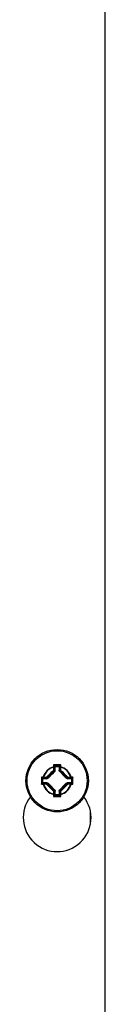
# Model space of a CAD drawing. Header units: inches. Extents: x 3 to 143, y 2 to 93.
# Tile 25 of 36: x 71.015 to 71.58, y 46.997 to 53.839. Entities that reach past the tile are written whole.
import ezdxf

# ---------------------------------------------------------------- set-up
doc = ezdxf.new("R2010")
doc.units = ezdxf.units.IN
doc.header["$LTSCALE"] = 8.561686
doc.header["$MEASUREMENT"] = 0
doc.layers.add('Visible Edges(ANSI)', color=7, linetype='Continuous', lineweight=25)
doc.layers.add('Visible Tangent Edges(ANSI)', color=7, linetype='Continuous', lineweight=25)

msp = doc.modelspace()

# ---------------------------------------------------------------- linework, layer by layer
at = {"layer": 'Visible Edges(ANSI)'}
for p, q in [((71.5804, 69.3481), (71.5804, 27.7537)), ((71.2302, 48.6551), (71.2351, 48.6502)), ((71.2696, 48.6551), (71.2648, 48.6502)), ((71.2305, 48.6245), (71.2357, 48.6224)), ((71.1458, 48.5706), (71.1506, 48.5658)), ((71.1458, 48.5312), (71.1506, 48.5361)), ((71.3541, 48.5706), (71.3492, 48.5658)), ((71.3541, 48.5312), (71.3492, 48.5361)), ((71.2302, 48.4468), (71.2351, 48.4516)), ((71.2696, 48.4468), (71.2648, 48.4516))]:
    msp.add_line(p, q, dxfattribs=at)
at = {"layer": 'Visible Edges(ANSI)', "flags": 128}
for points in [[(71.2302, 48.6552), (71.2302, 48.6553), (71.2301, 48.6554), (71.23, 48.6555), (71.2299, 48.6557), (71.2298, 48.6558), (71.2296, 48.656), (71.2295, 48.6563), (71.2293, 48.6565), (71.2291, 48.6567), (71.2289, 48.6569), (71.2287, 48.6572), (71.2284, 48.6574), (71.2282, 48.6577), (71.228, 48.658), (71.2277, 48.6582), (71.2275, 48.6585), (71.2272, 48.6587), (71.227, 48.659), (71.2267, 48.6593), (71.2265, 48.6595), (71.2262, 48.6598), (71.226, 48.66), (71.2257, 48.6603), (71.2255, 48.6606)], [(71.2302, 48.6552), (71.2302, 48.6552), (71.2302, 48.6552), (71.2302, 48.6552), (71.2302, 48.6551), (71.2302, 48.6551), (71.2302, 48.6551), (71.2302, 48.6551), (71.2302, 48.6551), (71.2302, 48.6551), (71.2302, 48.6551), (71.2302, 48.6551), (71.2302, 48.6551), (71.2302, 48.6551), (71.2302, 48.6551), (71.2302, 48.6551), (71.2302, 48.6551), (71.2302, 48.6551), (71.2302, 48.6551), (71.2302, 48.6551), (71.2302, 48.6551), (71.2302, 48.6551), (71.2302, 48.6551), (71.2302, 48.6551), (71.2302, 48.6551)], [(71.2696, 48.6551), (71.2696, 48.6551), (71.2696, 48.6551), (71.2696, 48.6551), (71.2696, 48.6551), (71.2696, 48.6551), (71.2697, 48.6551), (71.2697, 48.6551), (71.2697, 48.6551), (71.2697, 48.6551), (71.2697, 48.6551), (71.2697, 48.6551), (71.2697, 48.6551), (71.2697, 48.6551), (71.2697, 48.6551), (71.2697, 48.6551), (71.2697, 48.6551), (71.2697, 48.6551), (71.2697, 48.6551), (71.2697, 48.6551), (71.2697, 48.6551), (71.2697, 48.6552), (71.2697, 48.6552), (71.2697, 48.6552), (71.2697, 48.6552)], [(71.2744, 48.6606), (71.2741, 48.6603), (71.2739, 48.66), (71.2736, 48.6598), (71.2734, 48.6595), (71.2731, 48.6593), (71.2729, 48.659), (71.2726, 48.6587), (71.2724, 48.6585), (71.2721, 48.6582), (71.2719, 48.658), (71.2717, 48.6577), (71.2714, 48.6574), (71.2712, 48.6572), (71.271, 48.6569), (71.2708, 48.6567), (71.2706, 48.6565), (71.2704, 48.6563), (71.2702, 48.656), (71.2701, 48.6558), (71.27, 48.6557), (71.2699, 48.6555), (71.2698, 48.6554), (71.2697, 48.6553), (71.2697, 48.6552)], [(71.2263, 48.6252), (71.2265, 48.6251), (71.2268, 48.625), (71.227, 48.6249), (71.2272, 48.6248), (71.2274, 48.6248), (71.2277, 48.6247), (71.2279, 48.6247), (71.2281, 48.6246), (71.2283, 48.6246), (71.2285, 48.6245), (71.2287, 48.6245), (71.2289, 48.6244), (71.229, 48.6244), (71.2292, 48.6244), (71.2294, 48.6244), (71.2295, 48.6243), (71.2297, 48.6243), (71.2298, 48.6243), (71.2299, 48.6243), (71.23, 48.6244), (71.2301, 48.6244), (71.2302, 48.6244), (71.2303, 48.6244), (71.2304, 48.6245)], [(71.2304, 48.6245), (71.2304, 48.6245), (71.2304, 48.6245), (71.2304, 48.6245), (71.2304, 48.6245), (71.2304, 48.6245), (71.2304, 48.6245), (71.2304, 48.6245), (71.2304, 48.6245), (71.2304, 48.6245), (71.2304, 48.6245), (71.2304, 48.6245), (71.2304, 48.6245), (71.2304, 48.6245), (71.2304, 48.6245), (71.2305, 48.6245), (71.2305, 48.6245), (71.2305, 48.6245), (71.2305, 48.6245), (71.2305, 48.6245), (71.2305, 48.6245), (71.2305, 48.6245), (71.2305, 48.6245), (71.2305, 48.6245), (71.2305, 48.6245)], [(71.2359, 48.618), (71.2359, 48.6183), (71.2359, 48.6185), (71.2359, 48.6188), (71.2359, 48.6191), (71.2359, 48.6193), (71.2359, 48.6196), (71.2359, 48.6198), (71.2359, 48.6201), (71.2358, 48.6203), (71.2358, 48.6205), (71.2358, 48.6207), (71.2358, 48.6209), (71.2358, 48.6211), (71.2358, 48.6213), (71.2358, 48.6215), (71.2358, 48.6216), (71.2358, 48.6218), (71.2357, 48.6219), (71.2357, 48.622), (71.2357, 48.6221), (71.2357, 48.6222), (71.2357, 48.6223), (71.2357, 48.6223), (71.2357, 48.6224)], [(71.2678, 48.6141), (71.2676, 48.6145), (71.2673, 48.615), (71.2671, 48.6155), (71.2668, 48.6159), (71.2666, 48.6163), (71.2664, 48.6168), (71.2661, 48.6172), (71.2659, 48.6176), (71.2657, 48.618), (71.2655, 48.6184), (71.2653, 48.6189), (71.2652, 48.6193), (71.265, 48.6196), (71.2649, 48.62), (71.2647, 48.6204), (71.2646, 48.6208), (71.2645, 48.6212), (71.2644, 48.6216), (71.2643, 48.6219), (71.2642, 48.6223), (71.2641, 48.6227), (71.2641, 48.6231), (71.2641, 48.6235), (71.2641, 48.6239)], [(71.1403, 48.5754), (71.1406, 48.5751), (71.1408, 48.5749), (71.1411, 48.5746), (71.1413, 48.5744), (71.1416, 48.5741), (71.1419, 48.5739), (71.1421, 48.5736), (71.1424, 48.5734), (71.1426, 48.5731), (71.1429, 48.5729), (71.1432, 48.5726), (71.1434, 48.5724), (71.1437, 48.5722), (71.1439, 48.572), (71.1442, 48.5718), (71.1444, 48.5716), (71.1446, 48.5714), (71.1448, 48.5712), (71.145, 48.5711), (71.1452, 48.571), (71.1453, 48.5708), (71.1455, 48.5708), (71.1456, 48.5707), (71.1457, 48.5707)], [(71.1403, 48.5265), (71.1406, 48.5267), (71.1408, 48.527), (71.1411, 48.5272), (71.1413, 48.5275), (71.1416, 48.5277), (71.1419, 48.528), (71.1421, 48.5282), (71.1424, 48.5285), (71.1426, 48.5287), (71.1429, 48.529), (71.1432, 48.5292), (71.1434, 48.5294), (71.1437, 48.5297), (71.1439, 48.5299), (71.1442, 48.5301), (71.1444, 48.5303), (71.1446, 48.5304), (71.1448, 48.5306), (71.145, 48.5308), (71.1452, 48.5309), (71.1453, 48.531), (71.1455, 48.5311), (71.1456, 48.5311), (71.1457, 48.5312)], [(71.1458, 48.5706), (71.1458, 48.5706), (71.1458, 48.5706), (71.1458, 48.5706), (71.1458, 48.5706), (71.1458, 48.5706), (71.1458, 48.5706), (71.1458, 48.5706), (71.1458, 48.5706), (71.1458, 48.5706), (71.1458, 48.5706), (71.1458, 48.5706), (71.1457, 48.5706), (71.1457, 48.5706), (71.1457, 48.5707), (71.1457, 48.5707), (71.1457, 48.5707), (71.1457, 48.5707), (71.1457, 48.5707), (71.1457, 48.5707), (71.1457, 48.5707), (71.1457, 48.5707), (71.1457, 48.5707), (71.1457, 48.5707), (71.1457, 48.5707)], [(71.1457, 48.5312), (71.1457, 48.5312), (71.1457, 48.5312), (71.1457, 48.5312), (71.1457, 48.5312), (71.1457, 48.5312), (71.1457, 48.5312), (71.1457, 48.5312), (71.1457, 48.5312), (71.1457, 48.5312), (71.1457, 48.5312), (71.1457, 48.5312), (71.1457, 48.5312), (71.1458, 48.5312), (71.1458, 48.5312), (71.1458, 48.5312), (71.1458, 48.5312), (71.1458, 48.5312), (71.1458, 48.5312), (71.1458, 48.5312), (71.1458, 48.5312), (71.1458, 48.5312), (71.1458, 48.5312), (71.1458, 48.5312), (71.1458, 48.5312)], [(71.1868, 48.5688), (71.1863, 48.5686), (71.1859, 48.5683), (71.1854, 48.568), (71.185, 48.5678), (71.1845, 48.5676), (71.1841, 48.5673), (71.1837, 48.5671), (71.1832, 48.5669), (71.1828, 48.5667), (71.1824, 48.5665), (71.182, 48.5663), (71.1816, 48.5662), (71.1812, 48.566), (71.1808, 48.5658), (71.1804, 48.5657), (71.1801, 48.5656), (71.1797, 48.5655), (71.1793, 48.5654), (71.1789, 48.5653), (71.1785, 48.5652), (71.1782, 48.5651), (71.1778, 48.5651), (71.1774, 48.5651), (71.177, 48.5651)], [(71.177, 48.5368), (71.1774, 48.5368), (71.1777, 48.5368), (71.1781, 48.5367), (71.1785, 48.5367), (71.1788, 48.5366), (71.1792, 48.5365), (71.1796, 48.5364), (71.1799, 48.5363), (71.1803, 48.5362), (71.1807, 48.536), (71.1811, 48.5359), (71.1815, 48.5357), (71.1819, 48.5356), (71.1823, 48.5354), (71.1827, 48.5352), (71.1831, 48.535), (71.1836, 48.5348), (71.184, 48.5345), (71.1844, 48.5343), (71.1849, 48.5341), (71.1853, 48.5338), (71.1858, 48.5336), (71.1863, 48.5333), (71.1868, 48.533)], [(71.3229, 48.5651), (71.3225, 48.5651), (71.3221, 48.5651), (71.3218, 48.5651), (71.3214, 48.5652), (71.321, 48.5652), (71.3207, 48.5653), (71.3203, 48.5654), (71.3199, 48.5655), (71.3196, 48.5657), (71.3192, 48.5658), (71.3188, 48.5659), (71.3184, 48.5661), (71.318, 48.5663), (71.3176, 48.5665), (71.3172, 48.5667), (71.3167, 48.5669), (71.3163, 48.5671), (71.3159, 48.5673), (71.3154, 48.5675), (71.315, 48.5678), (71.3145, 48.568), (71.3141, 48.5683), (71.3136, 48.5685), (71.3131, 48.5688)], [(71.3131, 48.533), (71.3136, 48.5333), (71.314, 48.5335), (71.3145, 48.5338), (71.3149, 48.534), (71.3154, 48.5343), (71.3158, 48.5345), (71.3162, 48.5347), (71.3166, 48.5349), (71.317, 48.5351), (71.3175, 48.5353), (71.3179, 48.5355), (71.3183, 48.5357), (71.3187, 48.5359), (71.3191, 48.536), (71.3194, 48.5361), (71.3198, 48.5363), (71.3202, 48.5364), (71.3206, 48.5365), (71.3209, 48.5366), (71.3213, 48.5367), (71.3217, 48.5367), (71.3221, 48.5368), (71.3225, 48.5368), (71.3229, 48.5368)], [(71.3542, 48.5707), (71.3542, 48.5707), (71.3542, 48.5707), (71.3542, 48.5707), (71.3542, 48.5707), (71.3542, 48.5707), (71.3541, 48.5707), (71.3541, 48.5707), (71.3541, 48.5707), (71.3541, 48.5707), (71.3541, 48.5707), (71.3541, 48.5706), (71.3541, 48.5706), (71.3541, 48.5706), (71.3541, 48.5706), (71.3541, 48.5706), (71.3541, 48.5706), (71.3541, 48.5706), (71.3541, 48.5706), (71.3541, 48.5706), (71.3541, 48.5706), (71.3541, 48.5706), (71.3541, 48.5706), (71.3541, 48.5706), (71.3541, 48.5706)], [(71.3541, 48.5312), (71.3541, 48.5312), (71.3541, 48.5312), (71.3541, 48.5312), (71.3541, 48.5312), (71.3541, 48.5312), (71.3541, 48.5312), (71.3541, 48.5312), (71.3541, 48.5312), (71.3541, 48.5312), (71.3541, 48.5312), (71.3541, 48.5312), (71.3541, 48.5312), (71.3541, 48.5312), (71.3541, 48.5312), (71.3541, 48.5312), (71.3541, 48.5312), (71.3541, 48.5312), (71.3541, 48.5312), (71.3542, 48.5312), (71.3542, 48.5312), (71.3542, 48.5312), (71.3542, 48.5312), (71.3542, 48.5312), (71.3542, 48.5312)], [(71.3596, 48.5754), (71.3593, 48.5751), (71.3591, 48.5749), (71.3588, 48.5746), (71.3585, 48.5744), (71.3583, 48.5741), (71.358, 48.5739), (71.3578, 48.5736), (71.3575, 48.5734), (71.3572, 48.5731), (71.357, 48.5729), (71.3567, 48.5726), (71.3565, 48.5724), (71.3562, 48.5722), (71.356, 48.572), (71.3557, 48.5718), (71.3555, 48.5716), (71.3553, 48.5714), (71.3551, 48.5712), (71.3549, 48.5711), (71.3547, 48.571), (71.3545, 48.5708), (71.3544, 48.5708), (71.3543, 48.5707), (71.3542, 48.5707)], [(71.3596, 48.5265), (71.3593, 48.5267), (71.3591, 48.527), (71.3588, 48.5272), (71.3585, 48.5275), (71.3583, 48.5277), (71.358, 48.528), (71.3578, 48.5282), (71.3575, 48.5285), (71.3572, 48.5287), (71.357, 48.529), (71.3567, 48.5292), (71.3565, 48.5294), (71.3562, 48.5297), (71.356, 48.5299), (71.3557, 48.5301), (71.3555, 48.5303), (71.3553, 48.5304), (71.3551, 48.5306), (71.3549, 48.5308), (71.3547, 48.5309), (71.3545, 48.531), (71.3544, 48.5311), (71.3543, 48.5311), (71.3542, 48.5312)], [(71.2255, 48.4413), (71.2257, 48.4415), (71.226, 48.4418), (71.2262, 48.4421), (71.2265, 48.4423), (71.2267, 48.4426), (71.227, 48.4428), (71.2272, 48.4431), (71.2275, 48.4434), (71.2277, 48.4436), (71.228, 48.4439), (71.2282, 48.4441), (71.2284, 48.4444), (71.2287, 48.4447), (71.2289, 48.4449), (71.2291, 48.4451), (71.2293, 48.4454), (71.2295, 48.4456), (71.2296, 48.4458), (71.2298, 48.446), (71.2299, 48.4462), (71.23, 48.4463), (71.2301, 48.4465), (71.2302, 48.4466), (71.2302, 48.4467)], [(71.2302, 48.4468), (71.2302, 48.4468), (71.2302, 48.4468), (71.2302, 48.4468), (71.2302, 48.4468), (71.2302, 48.4468), (71.2302, 48.4468), (71.2302, 48.4468), (71.2302, 48.4468), (71.2302, 48.4467), (71.2302, 48.4467), (71.2302, 48.4467), (71.2302, 48.4467), (71.2302, 48.4467), (71.2302, 48.4467), (71.2302, 48.4467), (71.2302, 48.4467), (71.2302, 48.4467), (71.2302, 48.4467), (71.2302, 48.4467), (71.2302, 48.4467), (71.2302, 48.4467), (71.2302, 48.4467), (71.2302, 48.4467), (71.2302, 48.4467)], [(71.232, 48.4878), (71.2323, 48.4873), (71.2326, 48.4868), (71.2328, 48.4864), (71.233, 48.4859), (71.2333, 48.4855), (71.2335, 48.4851), (71.2337, 48.4846), (71.2339, 48.4842), (71.2342, 48.4838), (71.2343, 48.4834), (71.2345, 48.483), (71.2347, 48.4826), (71.2349, 48.4822), (71.235, 48.4818), (71.2352, 48.4814), (71.2353, 48.481), (71.2354, 48.4807), (71.2355, 48.4803), (71.2356, 48.4799), (71.2357, 48.4795), (71.2357, 48.4791), (71.2358, 48.4788), (71.2358, 48.4784), (71.2358, 48.478)], [(71.2641, 48.478), (71.2641, 48.4784), (71.2641, 48.4787), (71.2641, 48.4791), (71.2642, 48.4794), (71.2643, 48.4798), (71.2643, 48.4802), (71.2644, 48.4805), (71.2645, 48.4809), (71.2647, 48.4813), (71.2648, 48.4817), (71.265, 48.4821), (71.2651, 48.4825), (71.2653, 48.4829), (71.2655, 48.4833), (71.2657, 48.4837), (71.2659, 48.4841), (71.2661, 48.4845), (71.2663, 48.485), (71.2665, 48.4854), (71.2668, 48.4859), (71.267, 48.4863), (71.2673, 48.4868), (71.2676, 48.4873), (71.2678, 48.4878)], [(71.2697, 48.4467), (71.2697, 48.4467), (71.2697, 48.4467), (71.2697, 48.4467), (71.2697, 48.4467), (71.2697, 48.4467), (71.2697, 48.4467), (71.2697, 48.4467), (71.2697, 48.4467), (71.2697, 48.4467), (71.2697, 48.4467), (71.2697, 48.4467), (71.2697, 48.4467), (71.2697, 48.4467), (71.2697, 48.4467), (71.2697, 48.4467), (71.2697, 48.4468), (71.2697, 48.4468), (71.2697, 48.4468), (71.2696, 48.4468), (71.2696, 48.4468), (71.2696, 48.4468), (71.2696, 48.4468), (71.2696, 48.4468), (71.2696, 48.4468)], [(71.2744, 48.4413), (71.2741, 48.4415), (71.2739, 48.4418), (71.2736, 48.4421), (71.2734, 48.4423), (71.2731, 48.4426), (71.2729, 48.4428), (71.2726, 48.4431), (71.2724, 48.4434), (71.2721, 48.4436), (71.2719, 48.4439), (71.2717, 48.4441), (71.2714, 48.4444), (71.2712, 48.4447), (71.271, 48.4449), (71.2708, 48.4451), (71.2706, 48.4454), (71.2704, 48.4456), (71.2702, 48.4458), (71.2701, 48.446), (71.27, 48.4462), (71.2699, 48.4463), (71.2698, 48.4465), (71.2697, 48.4466), (71.2697, 48.4467)]]:
    msp.add_lwpolyline(points, dxfattribs=at)
at = {"layer": 'Visible Edges(ANSI)'}
msp.add_circle((71.2499, 48.5509), 0.2168, dxfattribs=at)
msp.add_arc((71.2499, 48.2935), 0.2354, 141.97559, 38.02441, dxfattribs=at)
for centre, major_axis, start_param, end_param in [((71.2499, 48.6585), (0.1594, 0), 4.619148, 4.80563), ((71.2265, 48.5509), (0, -0.191), 1.929793, 2.117442), ((71.2733, 48.5509), (0, -0.191), 4.165743, 4.320612), ((71.2499, 48.5743), (0.191, 0), 4.165743, 4.320612), ((71.1423, 48.5509), (0, 0.1594), 4.619148, 4.80563), ((71.2499, 48.5275), (-0.191, 0), 5.104166, 5.259035), ((71.2499, 48.5743), (-0.191, 0), 1.962574, 2.117442), ((71.2499, 48.5275), (0.191, 0), 1.024151, 1.179019), ((71.3575, 48.5509), (0, -0.1594), 4.619148, 4.80563), ((71.2265, 48.5509), (0, -0.191), 1.024151, 1.179019), ((71.2499, 48.4433), (-0.1594, 0), 4.619148, 4.80563), ((71.2733, 48.5509), (0, -0.191), 5.104166, 5.259035)]:
    msp.add_ellipse(centre, major_axis=major_axis, ratio=0.052336, start_param=start_param, end_param=end_param, dxfattribs=at)
at = {"layer": 'Visible Tangent Edges(ANSI)'}
for p, q in [((71.2259, 48.6448), (71.2253, 48.6472)), ((71.2745, 48.6472), (71.2739, 48.6448)), ((71.2694, 48.6264), (71.2642, 48.6242)), ((71.2655, 48.621), (71.2708, 48.6232)), ((71.1536, 48.5755), (71.156, 48.5749)), ((71.156, 48.5269), (71.1536, 48.5263)), ((71.1745, 48.5704), (71.1766, 48.5652)), ((71.1766, 48.5367), (71.1745, 48.5314)), ((71.1798, 48.5665), (71.1777, 48.5717)), ((71.1777, 48.5301), (71.1798, 48.5353)), ((71.3222, 48.5717), (71.32, 48.5665)), ((71.32, 48.5353), (71.3222, 48.5301)), ((71.3232, 48.5652), (71.3254, 48.5704)), ((71.3254, 48.5314), (71.3232, 48.5367)), ((71.3439, 48.5749), (71.3463, 48.5755)), ((71.3463, 48.5263), (71.3439, 48.5269)), ((71.2253, 48.4546), (71.2259, 48.457)), ((71.2343, 48.4808), (71.2291, 48.4787)), ((71.2304, 48.4754), (71.2357, 48.4776)), ((71.2642, 48.4776), (71.2694, 48.4754)), ((71.2708, 48.4787), (71.2655, 48.4808)), ((71.2739, 48.457), (71.2745, 48.4546)), ((71.4807, 48.247), (71.4807, 48.34))]:
    msp.add_line(p, q, dxfattribs=at)
at = {"layer": 'Visible Tangent Edges(ANSI)', "flags": 128}
for points in [[(71.2642, 48.6242), (71.2642, 48.6242), (71.2642, 48.6242), (71.2642, 48.6242), (71.2642, 48.6242), (71.2642, 48.6242), (71.2642, 48.6242), (71.2642, 48.6242), (71.2642, 48.6242), (71.2642, 48.6242), (71.2641, 48.6242), (71.2641, 48.6241), (71.2641, 48.6241), (71.2641, 48.6241), (71.2641, 48.6241), (71.2641, 48.6241), (71.2641, 48.6241), (71.2641, 48.624), (71.2641, 48.624), (71.2641, 48.624), (71.2641, 48.624), (71.2641, 48.6239), (71.2641, 48.6239), (71.2641, 48.6239), (71.2641, 48.6239)], [(71.2678, 48.6141), (71.2677, 48.6145), (71.2676, 48.6149), (71.2674, 48.6153), (71.2673, 48.6157), (71.2672, 48.6161), (71.2671, 48.6164), (71.267, 48.6168), (71.2668, 48.6172), (71.2667, 48.6175), (71.2666, 48.6179), (71.2665, 48.6182), (71.2664, 48.6185), (71.2663, 48.6188), (71.2662, 48.6191), (71.2661, 48.6194), (71.266, 48.6197), (71.2659, 48.6199), (71.2658, 48.6202), (71.2658, 48.6204), (71.2657, 48.6206), (71.2656, 48.6207), (71.2656, 48.6209), (71.2656, 48.621), (71.2655, 48.621)], [(71.1766, 48.5652), (71.1766, 48.5652), (71.1766, 48.5652), (71.1766, 48.5652), (71.1766, 48.5652), (71.1766, 48.5652), (71.1767, 48.5652), (71.1767, 48.5651), (71.1767, 48.5651), (71.1767, 48.5651), (71.1767, 48.5651), (71.1767, 48.5651), (71.1767, 48.5651), (71.1767, 48.5651), (71.1768, 48.5651), (71.1768, 48.5651), (71.1768, 48.5651), (71.1768, 48.5651), (71.1768, 48.5651), (71.1769, 48.5651), (71.1769, 48.5651), (71.1769, 48.5651), (71.1769, 48.5651), (71.177, 48.5651), (71.177, 48.5651)], [(71.177, 48.5368), (71.177, 48.5368), (71.1769, 48.5368), (71.1769, 48.5368), (71.1769, 48.5368), (71.1769, 48.5368), (71.1768, 48.5367), (71.1768, 48.5367), (71.1768, 48.5367), (71.1768, 48.5367), (71.1768, 48.5367), (71.1767, 48.5367), (71.1767, 48.5367), (71.1767, 48.5367), (71.1767, 48.5367), (71.1767, 48.5367), (71.1767, 48.5367), (71.1767, 48.5367), (71.1767, 48.5367), (71.1766, 48.5367), (71.1766, 48.5367), (71.1766, 48.5367), (71.1766, 48.5367), (71.1766, 48.5367), (71.1766, 48.5367)], [(71.1868, 48.5688), (71.1864, 48.5687), (71.186, 48.5686), (71.1856, 48.5684), (71.1852, 48.5683), (71.1848, 48.5682), (71.1844, 48.5681), (71.1841, 48.5679), (71.1837, 48.5678), (71.1833, 48.5677), (71.183, 48.5676), (71.1827, 48.5675), (71.1823, 48.5674), (71.182, 48.5673), (71.1817, 48.5672), (71.1814, 48.5671), (71.1812, 48.567), (71.1809, 48.5669), (71.1807, 48.5668), (71.1805, 48.5668), (71.1803, 48.5667), (71.1801, 48.5666), (71.18, 48.5666), (71.1799, 48.5665), (71.1798, 48.5665)], [(71.1798, 48.5353), (71.1799, 48.5353), (71.18, 48.5353), (71.1801, 48.5352), (71.1803, 48.5352), (71.1805, 48.5351), (71.1807, 48.535), (71.1809, 48.5349), (71.1812, 48.5348), (71.1814, 48.5348), (71.1817, 48.5347), (71.182, 48.5346), (71.1823, 48.5345), (71.1827, 48.5344), (71.183, 48.5342), (71.1833, 48.5341), (71.1837, 48.534), (71.1841, 48.5339), (71.1844, 48.5338), (71.1848, 48.5337), (71.1852, 48.5335), (71.1856, 48.5334), (71.186, 48.5333), (71.1864, 48.5332), (71.1868, 48.533)], [(71.32, 48.5665), (71.32, 48.5665), (71.3199, 48.5666), (71.3197, 48.5666), (71.3196, 48.5667), (71.3194, 48.5668), (71.3192, 48.5668), (71.319, 48.5669), (71.3187, 48.567), (71.3184, 48.5671), (71.3182, 48.5672), (71.3179, 48.5673), (71.3175, 48.5674), (71.3172, 48.5675), (71.3169, 48.5676), (71.3165, 48.5677), (71.3162, 48.5678), (71.3158, 48.5679), (71.3154, 48.5681), (71.3151, 48.5682), (71.3147, 48.5683), (71.3143, 48.5684), (71.3139, 48.5686), (71.3135, 48.5687), (71.3131, 48.5688)], [(71.3131, 48.533), (71.3135, 48.5332), (71.3139, 48.5333), (71.3143, 48.5334), (71.3147, 48.5335), (71.3151, 48.5337), (71.3154, 48.5338), (71.3158, 48.5339), (71.3162, 48.534), (71.3165, 48.5341), (71.3169, 48.5342), (71.3172, 48.5344), (71.3175, 48.5345), (71.3179, 48.5346), (71.3182, 48.5347), (71.3184, 48.5348), (71.3187, 48.5348), (71.319, 48.5349), (71.3192, 48.535), (71.3194, 48.5351), (71.3196, 48.5352), (71.3197, 48.5352), (71.3199, 48.5353), (71.32, 48.5353), (71.32, 48.5353)], [(71.3229, 48.5651), (71.3229, 48.5651), (71.3229, 48.5651), (71.3229, 48.5651), (71.323, 48.5651), (71.323, 48.5651), (71.323, 48.5651), (71.323, 48.5651), (71.3231, 48.5651), (71.3231, 48.5651), (71.3231, 48.5651), (71.3231, 48.5651), (71.3231, 48.5651), (71.3232, 48.5651), (71.3232, 48.5651), (71.3232, 48.5651), (71.3232, 48.5651), (71.3232, 48.5651), (71.3232, 48.5652), (71.3232, 48.5652), (71.3232, 48.5652), (71.3232, 48.5652), (71.3232, 48.5652), (71.3232, 48.5652), (71.3232, 48.5652)], [(71.3232, 48.5367), (71.3232, 48.5367), (71.3232, 48.5367), (71.3232, 48.5367), (71.3232, 48.5367), (71.3232, 48.5367), (71.3232, 48.5367), (71.3232, 48.5367), (71.3232, 48.5367), (71.3232, 48.5367), (71.3232, 48.5367), (71.3232, 48.5367), (71.3231, 48.5367), (71.3231, 48.5367), (71.3231, 48.5367), (71.3231, 48.5367), (71.3231, 48.5367), (71.323, 48.5367), (71.323, 48.5367), (71.323, 48.5368), (71.323, 48.5368), (71.3229, 48.5368), (71.3229, 48.5368), (71.3229, 48.5368), (71.3229, 48.5368)], [(71.232, 48.4878), (71.2322, 48.4874), (71.2323, 48.487), (71.2324, 48.4866), (71.2325, 48.4862), (71.2327, 48.4858), (71.2328, 48.4854), (71.2329, 48.485), (71.233, 48.4847), (71.2331, 48.4843), (71.2333, 48.484), (71.2334, 48.4836), (71.2335, 48.4833), (71.2336, 48.483), (71.2337, 48.4827), (71.2338, 48.4824), (71.2339, 48.4821), (71.2339, 48.4819), (71.234, 48.4817), (71.2341, 48.4815), (71.2342, 48.4813), (71.2342, 48.4811), (71.2343, 48.481), (71.2343, 48.4809), (71.2343, 48.4808)], [(71.2357, 48.4776), (71.2357, 48.4776), (71.2357, 48.4776), (71.2357, 48.4776), (71.2357, 48.4776), (71.2357, 48.4776), (71.2357, 48.4776), (71.2357, 48.4777), (71.2357, 48.4777), (71.2357, 48.4777), (71.2357, 48.4777), (71.2357, 48.4777), (71.2357, 48.4777), (71.2357, 48.4777), (71.2357, 48.4778), (71.2357, 48.4778), (71.2358, 48.4778), (71.2358, 48.4778), (71.2358, 48.4778), (71.2358, 48.4779), (71.2358, 48.4779), (71.2358, 48.4779), (71.2358, 48.4779), (71.2358, 48.478), (71.2358, 48.478)], [(71.2641, 48.478), (71.2641, 48.478), (71.2641, 48.4779), (71.2641, 48.4779), (71.2641, 48.4779), (71.2641, 48.4779), (71.2641, 48.4778), (71.2641, 48.4778), (71.2641, 48.4778), (71.2641, 48.4778), (71.2641, 48.4778), (71.2641, 48.4777), (71.2641, 48.4777), (71.2641, 48.4777), (71.2641, 48.4777), (71.2642, 48.4777), (71.2642, 48.4777), (71.2642, 48.4777), (71.2642, 48.4776), (71.2642, 48.4776), (71.2642, 48.4776), (71.2642, 48.4776), (71.2642, 48.4776), (71.2642, 48.4776), (71.2642, 48.4776)], [(71.2655, 48.4808), (71.2656, 48.4809), (71.2656, 48.481), (71.2656, 48.4811), (71.2657, 48.4813), (71.2658, 48.4815), (71.2658, 48.4817), (71.2659, 48.4819), (71.266, 48.4821), (71.2661, 48.4824), (71.2662, 48.4827), (71.2663, 48.483), (71.2664, 48.4833), (71.2665, 48.4836), (71.2666, 48.484), (71.2667, 48.4843), (71.2668, 48.4847), (71.267, 48.485), (71.2671, 48.4854), (71.2672, 48.4858), (71.2673, 48.4862), (71.2674, 48.4866), (71.2676, 48.487), (71.2677, 48.4874), (71.2678, 48.4878)]]:
    msp.add_lwpolyline(points, dxfattribs=at)
at = {"layer": 'Visible Tangent Edges(ANSI)'}
msp.add_circle((71.2499, 48.5509), 0.2084, dxfattribs=at)
for radius, start, end in [(0.0994, 104.32613, 165.67387), (0.0994, 14.32613, 75.67387), (0.0969, 104.32613, 165.67387), (0.0969, 14.32613, 75.67387), (0.0994, 194.32613, 255.67387), (0.0969, 194.32613, 255.67387), (0.0969, 284.32613, 345.67387), (0.0994, 284.32613, 345.67387)]:
    msp.add_arc((71.2499, 48.5509), radius, start, end, dxfattribs=at)
for centre, major_axis, ratio, start_param, end_param in [((71.253, 48.5509), (0, -0.5378), 0.052336, 4.507082, 4.532295), ((71.2255, 48.6464), (0.00456, -0.00004), 0.178876, 0.053219, 1.618263), ((71.2499, 48.6328), (-0.5315, 0), 0.052336, 4.666344, 4.758434), ((71.2255, 48.6464), (0.00456, 0.00009), 0.348763, 4.794064, 6.227314), ((71.2576, 48.5509), (0, 0.5332), 0.052336, 1.374013, 1.390703), ((71.2167, 48.5509), (0, 0.2735), 0.052336, 4.984814, 5.06915), ((71.2499, 48.6275), (0.527, 0), 0.052336, 1.53339, 1.608203), ((71.2832, 48.5509), (0, -0.2735), 0.052336, 4.355628, 4.432743), ((71.2423, 48.5509), (0, -0.5332), 0.052336, 1.75089, 1.76758), ((71.2743, 48.6464), (-0.00456, -0.00004), 0.178876, 4.664923, 6.229966), ((71.2743, 48.6464), (-0.00456, 0.00009), 0.348763, 0.055871, 1.489121), ((71.2468, 48.5509), (0, 0.5378), 0.052336, 4.892483, 4.917696), ((71.1915, 48.6093), (-0.1829, -0.1829), 0.052336, 1.432032, 1.70956), ((71.1938, 48.6071), (0.1859, 0.1859), 0.052336, 4.573625, 4.858019), ((71.2007, 48.6001), (-0.1246, -0.1246), 0.052336, 1.350338, 1.802193), ((71.2028, 48.598), (0.1276, 0.1276), 0.052336, 4.534102, 4.921856), ((71.2128, 48.5509), (0, -0.2689), 0.052336, 1.850442, 1.927558), ((71.2688, 48.6242), (0, -0.00456), 0.998864, 4.712389, 5.496652), ((71.2991, 48.6001), (-0.1246, 0.1246), 0.052336, 1.350338, 1.791254), ((71.297, 48.598), (0.1276, -0.1276), 0.052336, 4.534102, 4.890676), ((71.274, 48.6264), (0, -0.00456), 0.998864, 4.712389, 5.496652), ((71.274, 48.6264), (-0.00456, 0.00007), 0.275637, 0.054472, 1.487722), ((71.274, 48.6264), (-0.00325, -0.0032), 0.13813, 0.052867, 1.314038), ((71.3061, 48.6071), (0.1859, -0.1859), 0.052336, 4.573625, 4.851153), ((71.2871, 48.5509), (0, 0.2689), 0.052336, 1.214035, 1.29115), ((71.3084, 48.6093), (-0.1829, 0.1829), 0.052336, 1.432032, 1.70956), ((71.2499, 48.5478), (-0.5378, 0), 0.052336, 4.892483, 4.917696), ((71.1681, 48.5509), (0, -0.5315), 0.052336, 4.666344, 4.758434), ((71.2499, 48.554), (0.5378, 0), 0.052336, 4.507082, 4.532295), ((71.2499, 48.5433), (0.5332, 0), 0.052336, 1.75089, 1.76758), ((71.2499, 48.5585), (-0.5332, 0), 0.052336, 1.374013, 1.390703), ((71.1733, 48.5509), (0, 0.527), 0.052336, 1.53339, 1.608203), ((71.1544, 48.5753), (0.00004, -0.00456), 0.178876, 4.664923, 6.229966), ((71.1544, 48.5265), (0.00004, 0.00456), 0.178876, 0.053219, 1.618263), ((71.1544, 48.5753), (-0.00009, -0.00456), 0.348763, 0.055871, 1.489121), ((71.2499, 48.5842), (0.2735, 0), 0.052336, 4.355628, 4.432743), ((71.2499, 48.5177), (-0.2735, 0), 0.052336, 4.992035, 5.06915), ((71.1544, 48.5265), (-0.00009, 0.00456), 0.348763, 4.794064, 6.227314), ((71.2499, 48.5881), (-0.2689, 0), 0.052336, 1.214035, 1.29115), ((71.2499, 48.5137), (0.2689, 0), 0.052336, 1.850442, 1.927558), ((71.1745, 48.575), (-0.00007, -0.00456), 0.275637, 0.054472, 1.487722), ((71.1745, 48.575), (0.00456, 0), 0.998864, 4.712389, 5.496652), ((71.1745, 48.5269), (-0.00323, 0.00323), 0.998864, 4.712389, 5.496652), ((71.1745, 48.5269), (-0.00007, 0.00456), 0.275637, 4.795463, 6.228713), ((71.1745, 48.575), (0.0032, -0.00325), 0.13813, 0.052867, 1.314038), ((71.1745, 48.5269), (0.0032, 0.00325), 0.13813, 4.969147, 6.230318), ((71.1915, 48.4925), (0.1829, -0.1829), 0.052336, 1.432032, 1.70956), ((71.1766, 48.5697), (0.00456, 0), 0.998864, 4.712389, 5.496652), ((71.1766, 48.5321), (-0.00323, 0.00323), 0.998864, 4.712389, 5.496652), ((71.1938, 48.4947), (-0.1859, 0.1859), 0.052336, 4.573625, 4.851153), ((71.2007, 48.5017), (0.1246, -0.1246), 0.052336, 1.350338, 1.791254), ((71.2028, 48.5038), (-0.1276, 0.1276), 0.052336, 4.534102, 4.890676), ((71.2991, 48.5017), (0.1246, 0.1246), 0.052336, 1.350338, 1.791254), ((71.297, 48.5038), (-0.1276, -0.1276), 0.052336, 4.534102, 4.890676), ((71.3061, 48.4947), (-0.1859, -0.1859), 0.052336, 4.573625, 4.851153), ((71.3084, 48.4925), (0.1829, 0.1829), 0.052336, 1.432032, 1.70956), ((71.3232, 48.5697), (0.00323, -0.00323), 0.998864, 4.712389, 5.496652), ((71.3232, 48.5321), (-0.00456, 0), 0.998864, 4.712389, 5.496652), ((71.3254, 48.575), (-0.0032, -0.00325), 0.13813, 4.969147, 6.230318), ((71.3254, 48.5269), (-0.0032, 0.00325), 0.13813, 0.052867, 1.314038), ((71.3254, 48.575), (0.00323, -0.00323), 0.998864, 4.712389, 5.496652), ((71.3254, 48.5269), (-0.00456, 0), 0.998864, 4.712389, 5.496652), ((71.2499, 48.5881), (-0.2689, 0), 0.052336, 1.850442, 1.927558), ((71.3254, 48.575), (0.00007, -0.00456), 0.275637, 4.795463, 6.228713), ((71.3254, 48.5269), (0.00007, 0.00456), 0.275637, 0.054472, 1.487722), ((71.2499, 48.5137), (0.2689, 0), 0.052336, 1.214035, 1.29115), ((71.2499, 48.5842), (0.2735, 0), 0.052336, 4.992035, 5.06915), ((71.2499, 48.5177), (-0.2735, 0), 0.052336, 4.355628, 4.432743), ((71.3454, 48.5753), (0.00009, -0.00456), 0.348763, 4.794064, 6.227314), ((71.3454, 48.5265), (0.00009, 0.00456), 0.348763, 0.055871, 1.489121), ((71.3454, 48.5753), (-0.00004, -0.00456), 0.178876, 0.053219, 1.618263), ((71.2499, 48.5433), (0.5332, 0), 0.052336, 1.374013, 1.390703), ((71.2499, 48.5585), (-0.5332, 0), 0.052336, 1.75089, 1.76758), ((71.3454, 48.5265), (-0.00004, 0.00456), 0.178876, 4.664923, 6.229966), ((71.2499, 48.5478), (-0.5378, 0), 0.052336, 4.507082, 4.532295), ((71.2499, 48.554), (0.5378, 0), 0.052336, 4.892483, 4.917696), ((71.3265, 48.5509), (0, -0.527), 0.052336, 1.53339, 1.608203), ((71.3318, 48.5509), (0, 0.5315), 0.052336, 4.666344, 4.758434), ((71.2255, 48.4554), (0.00456, 0.00004), 0.178876, 4.664923, 6.229966), ((71.253, 48.5509), (0, -0.5378), 0.052336, 4.892483, 4.917696), ((71.2499, 48.4691), (0.5315, 0), 0.052336, 4.666344, 4.758434), ((71.2128, 48.5509), (0, -0.2689), 0.052336, 1.214035, 1.29115), ((71.2255, 48.4554), (0.00456, -0.00009), 0.348763, 0.055871, 1.489121), ((71.2259, 48.4754), (0.00325, 0.0032), 0.13813, 0.052867, 1.314038), ((71.2259, 48.4754), (0.00456, -0.00007), 0.275637, 0.054472, 1.487722), ((71.2259, 48.4754), (0, 0.00456), 0.998864, 4.712389, 5.496652), ((71.2167, 48.5509), (0, 0.2735), 0.052336, 4.355628, 4.432743), ((71.2576, 48.5509), (0, 0.5332), 0.052336, 1.75089, 1.76758), ((71.2499, 48.4743), (-0.527, 0), 0.052336, 1.53339, 1.608203), ((71.2311, 48.4776), (0, 0.00456), 0.998864, 4.712389, 5.496652), ((71.2688, 48.4776), (-0.00323, -0.00323), 0.998864, 4.712389, 5.496652), ((71.274, 48.4754), (-0.00323, -0.00323), 0.998864, 4.712389, 5.496652), ((71.274, 48.4754), (-0.00456, -0.00007), 0.275637, 4.795463, 6.228713), ((71.2832, 48.5509), (0, -0.2735), 0.052336, 4.992035, 5.06915), ((71.2423, 48.5509), (0, -0.5332), 0.052336, 1.374013, 1.390703), ((71.2743, 48.4554), (-0.00456, -0.00009), 0.348763, 4.794064, 6.227314), ((71.2743, 48.4554), (-0.00456, 0.00004), 0.178876, 0.053219, 1.618263), ((71.274, 48.4754), (-0.00325, 0.0032), 0.13813, 4.969147, 6.230318), ((71.2871, 48.5509), (0, 0.2689), 0.052336, 1.850442, 1.927558), ((71.2468, 48.5509), (0, 0.5378), 0.052336, 4.507082, 4.532295)]:
    msp.add_ellipse(centre, major_axis=major_axis, ratio=ratio, start_param=start_param, end_param=end_param, dxfattribs=at)

doc.saveas('drawing.dxf')
